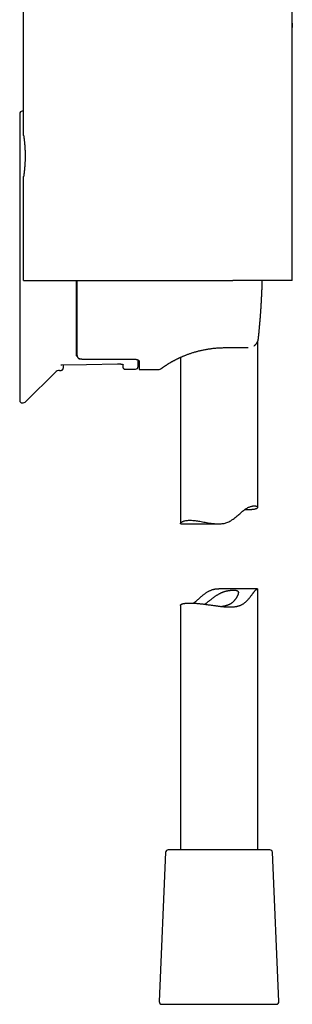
# Model space of a CAD drawing. Header units: millimetres. Extents: x 8 to 676, y 12 to 869.
# Tile 56 of 75: x 522 to 575, y 499 to 690. Entities that reach past the tile are written whole.
import ezdxf

# ---------------------------------------------------------------- set-up
doc = ezdxf.new("R2010")
doc.units = ezdxf.units.MM

msp = doc.modelspace()

# ---------------------------------------------------------------- linework, layer by layer
at = {"color": 7, "linetype": 'Continuous', "lineweight": 30}
for p, q in [((523.03, 667.88), (523.03, 775.18)), ((575.18, 671.35), (575.21, 689.66)), ((575.18, 689.64), (575.21, 689.66)), ((575.21, 689.66), (575.21, 689.61)), ((522.28, 672.09), (522.28, 616.4)), ((523.03, 639.68), (523.03, 659.88)), ((549.11, 639.68), (563.68, 639.68)), ((568.49, 595.63), (568.49, 627.87)), ((562.18, 626.65), (566.52, 626.65)), ((566.52, 626.65), (566.61, 626.65)), ((545.48, 623.99), (545.48, 622.39)), ((553.49, 624.76), (553.49, 592.47)), ((523.48, 616.19), (529.2, 621.87)), ((530.03, 622.22), (530.26, 622.23)), ((542.8, 622.45), (544.79, 622.48)), ((545.48, 622.39), (549.22, 622.42)), ((553.54, 592.42), (560.88, 592.42)), ((568.43, 579.77), (561.09, 579.77)), ((568.49, 529.1), (568.49, 579.72)), ((553.49, 576.57), (553.49, 529.1)), ((550.62, 528.62), (549.36, 499.62)), ((553.54, 529.1), (551.12, 529.1)), ((570.86, 529.1), (553.54, 529.1)), ((572.61, 499.62), (571.36, 528.62)), ((549.86, 499.1), (572.11, 499.1))]:
    msp.add_line(p, q, dxfattribs=at)
at = {"color": 7, "linetype": 'Continuous', "lineweight": 30, "flags": 128}
for points in [[(569.3, 637.16), (569.3, 637.16), (569.3, 637.16), (569.3, 637.16)], [(530.46, 623.31), (535.23, 623.4), (541.29, 623.51)], [(553.54, 592.42), (553.52, 592.42), (553.5, 592.44), (553.49, 592.45), (553.49, 592.48), (553.49, 592.51), (553.51, 592.55), (553.54, 592.59), (553.57, 592.63), (553.62, 592.68), (553.67, 592.72), (553.74, 592.77), (553.82, 592.82), (553.9, 592.86), (554, 592.91), (554.11, 592.95), (554.23, 592.98), (554.36, 593.02), (554.51, 593.05), (554.67, 593.08), (554.85, 593.1), (555.03, 593.11), (555.23, 593.12), (555.44, 593.12), (555.67, 593.11), (555.9, 593.09), (556.11, 593.08), (556.33, 593.05), (556.55, 593.03), (556.78, 592.99), (557.02, 592.96), (557.26, 592.92), (557.51, 592.87), (557.76, 592.83), (558.03, 592.78), (558.3, 592.73), (558.58, 592.68), (558.86, 592.63), (559.15, 592.58), (559.44, 592.54), (559.74, 592.5), (560.04, 592.47), (560.23, 592.45), (560.42, 592.44), (560.61, 592.43), (560.8, 592.42), (561, 592.42), (561.19, 592.43), (561.39, 592.44), (561.58, 592.46), (561.77, 592.49), (561.96, 592.52), (562.15, 592.56), (562.33, 592.62), (562.52, 592.68), (562.7, 592.75), (562.88, 592.83), (563.06, 592.92), (563.28, 593.04), (563.5, 593.18), (563.71, 593.32), (563.92, 593.47), (564.12, 593.63), (564.32, 593.8), (564.51, 593.96), (564.7, 594.13), (564.85, 594.26), (565, 594.39), (565.14, 594.52), (565.29, 594.64), (565.43, 594.77), (565.57, 594.89), (565.72, 595), (565.86, 595.11), (566.01, 595.22), (566.15, 595.32), (566.3, 595.41), (566.45, 595.5), (566.59, 595.57), (566.72, 595.64), (566.85, 595.69), (566.98, 595.74), (567.11, 595.79), (567.23, 595.82), (567.35, 595.85), (567.46, 595.88), (567.57, 595.89), (567.67, 595.91), (567.76, 595.91), (567.85, 595.91), (567.94, 595.91), (568.02, 595.9), (568.09, 595.89), (568.16, 595.88), (568.23, 595.86), (568.29, 595.84), (568.34, 595.81), (568.39, 595.78), (568.43, 595.75), (568.45, 595.72), (568.47, 595.69), (568.48, 595.65), (568.49, 595.61), (568.47, 595.57), (568.45, 595.53), (568.42, 595.48), (568.37, 595.44), (568.31, 595.4), (568.23, 595.37), (568.14, 595.33), (568.07, 595.31), (567.99, 595.28), (567.91, 595.26), (567.82, 595.24), (567.72, 595.23), (567.61, 595.21), (567.5, 595.2), (567.38, 595.18), (567.38, 595.18)]]:
    msp.add_lwpolyline(points, dxfattribs=at)
at = {"color": 7, "linetype": 'Continuous', "lineweight": 30}
for centre, radius, start, end in [((522.78, 672.09), 0.5, 90, 180), ((522.78, 671.59), 1, 75.1889, 90), ((545.88, 623.99), 0.6, 158.1874, 180), ((530.05, 621.02), 1.2, 91, 134.8031), ((544.78, 622.98), 0.5, 271, 0), ((549.21, 623.42), 1, 270.4973, 306.1173), ((522.78, 616.4), 0.5, 180, 270), ((522.78, 616.9), 1, 270, 314.8031), ((551.12, 528.6), 0.5, 90, 177.5187), ((570.86, 528.6), 0.5, 2.4813, 90), ((549.86, 499.6), 0.5, 177.5187, 270), ((572.11, 499.6), 0.5, 270, 2.4813)]:
    msp.add_arc(centre, radius, start, end, dxfattribs=at)
msp.add_ellipse((413.35, 644.25), major_axis=(1318.49, 0), ratio=0.015117, start_param=4.804297, end_param=4.812019, dxfattribs=at)
for points, knots in [([(575.18, 639.68), (575.18, 641.2), (575.18, 644.51), (575.18, 649.6), (575.18, 654.96), (575.18, 660.31), (575.18, 665.66), (575.18, 671.02), (575.18, 684.4), (575.18, 705.81), (575.18, 726.72), (575.18, 739.11), (575.18, 742.96), (575.18, 746.82), (575.18, 750.68), (575.18, 754.29), (575.18, 756.63), (575.18, 757.68)], [0, 0, 0, 0, 0.0387713, 0.0841352, 0.1295015, 0.1748663, 0.2202315, 0.2655968, 0.3109621, 0.5604714, 0.8099803, 0.842654, 0.8753277, 0.9080013, 0.9406752, 0.9733472, 1, 1, 1, 1]), ([(575.21, 689.61), (575.21, 689.61), (575.21, 689.6), (575.21, 689.58), (575.21, 689.54), (575.21, 689.5), (575.2, 689.44), (575.2, 689.37), (575.2, 689.3), (575.19, 689.21), (575.19, 689.11), (575.19, 689.01), (575.18, 688.93), (575.18, 688.87), (575.18, 688.86)], [0, 0, 0, 0, 0.087502, 0.17508, 0.262658, 0.35016, 0.440211, 0.530347, 0.62048, 0.71053, 0.79771, 0.884969, 0.972228, 1, 1, 1, 1]), ([(523.03, 667.88), (523.03, 667.87), (523.03, 667.87), (523.04, 667.85), (523.04, 667.82), (523.05, 667.78), (523.05, 667.72), (523.06, 667.66), (523.08, 667.58), (523.09, 667.49), (523.1, 667.39), (523.12, 667.27), (523.13, 667.15), (523.15, 667.01), (523.16, 666.87), (523.18, 666.72), (523.2, 666.56), (523.22, 666.39), (523.23, 666.21), (523.25, 666.02), (523.26, 665.83), (523.28, 665.63), (523.29, 665.42), (523.3, 665.21), (523.31, 664.99), (523.32, 664.77), (523.33, 664.55), (523.33, 664.34), (523.33, 664.11), (523.33, 663.89), (523.33, 663.66), (523.33, 663.44), (523.33, 663.22), (523.32, 663), (523.31, 662.79), (523.3, 662.57), (523.29, 662.36), (523.28, 662.16), (523.26, 661.96), (523.25, 661.77), (523.23, 661.58), (523.22, 661.4), (523.2, 661.23), (523.18, 661.07), (523.17, 660.91), (523.15, 660.77), (523.14, 660.63), (523.12, 660.5), (523.1, 660.39), (523.09, 660.28), (523.08, 660.19), (523.07, 660.11), (523.06, 660.04), (523.05, 659.98), (523.04, 659.93), (523.04, 659.9), (523.03, 659.88), (523.03, 659.88), (523.03, 659.88)], [0, 0, 0, 0, 0.017501, 0.035015, 0.052516, 0.070528, 0.088556, 0.106568, 0.124068, 0.141581, 0.15908, 0.177081, 0.195097, 0.213098, 0.230719, 0.248354, 0.265976, 0.284104, 0.302246, 0.320374, 0.338076, 0.355792, 0.373494, 0.391718, 0.409958, 0.428181, 0.445748, 0.463329, 0.480895, 0.498981, 0.517081, 0.535167, 0.552594, 0.570034, 0.587461, 0.605391, 0.623335, 0.641264, 0.658765, 0.676279, 0.69378, 0.711779, 0.729793, 0.747792, 0.765464, 0.783149, 0.800821, 0.819005, 0.837205, 0.855389, 0.873065, 0.890755, 0.90843, 0.926629, 0.944844, 0.963043, 0.981489, 1, 1, 1, 1]), ([(523.03, 639.68), (523.03, 639.68), (523.04, 639.68), (523.06, 639.68), (523.09, 639.68), (523.14, 639.68), (523.19, 639.68), (523.26, 639.68), (523.32, 639.68), (523.4, 639.68), (523.49, 639.68), (523.58, 639.68), (523.7, 639.68), (523.83, 639.68), (523.99, 639.68), (524.16, 639.68), (524.35, 639.68), (524.55, 639.68), (524.76, 639.68), (524.97, 639.68), (525.2, 639.68), (525.44, 639.68), (525.68, 639.68), (525.92, 639.68), (526.15, 639.68), (526.38, 639.68), (526.63, 639.68), (526.88, 639.68), (527.16, 639.68), (527.48, 639.68), (527.83, 639.68), (528.2, 639.68), (528.57, 639.68), (528.96, 639.68), (529.34, 639.68), (529.73, 639.68), (530.12, 639.68), (530.53, 639.68), (530.92, 639.68), (531.3, 639.68), (531.67, 639.68), (532.03, 639.68), (532.41, 639.68), (532.78, 639.68), (533.2, 639.68), (533.66, 639.68), (534.16, 639.68), (534.67, 639.68), (535.19, 639.68), (535.71, 639.68), (536.22, 639.68), (536.72, 639.68), (537.23, 639.68), (537.75, 639.68), (538.28, 639.68), (538.8, 639.68), (539.34, 639.68), (539.88, 639.68), (540.42, 639.68), (540.98, 639.68), (541.55, 639.68), (542.14, 639.68), (542.73, 639.68), (543.32, 639.68), (543.89, 639.68), (544.43, 639.68), (544.94, 639.68), (545.45, 639.68), (545.97, 639.68), (546.49, 639.68), (547.01, 639.68), (547.53, 639.68), (548.06, 639.68), (548.58, 639.68), (548.93, 639.68), (549.11, 639.68)], [0, 0, 0, 0, 0.014458, 0.028922, 0.043387, 0.057851, 0.072309, 0.084452, 0.096597, 0.108741, 0.1207, 0.13266, 0.144618, 0.159816, 0.175019, 0.190224, 0.205428, 0.220625, 0.235084, 0.249548, 0.264014, 0.278478, 0.292936, 0.305082, 0.317229, 0.329375, 0.341333, 0.353292, 0.36525, 0.380466, 0.395689, 0.410914, 0.426136, 0.441353, 0.455655, 0.469962, 0.484271, 0.498579, 0.512881, 0.524897, 0.536914, 0.54893, 0.560757, 0.572585, 0.584412, 0.599478, 0.61455, 0.629625, 0.644698, 0.659764, 0.673778, 0.687798, 0.701819, 0.715839, 0.729854, 0.743868, 0.757889, 0.77191, 0.785931, 0.799945, 0.814707, 0.829474, 0.844244, 0.859012, 0.873773, 0.886327, 0.898885, 0.911444, 0.924002, 0.936556, 0.949242, 0.961932, 0.974624, 0.987314, 1, 1, 1, 1]), ([(533.28, 625.34), (533.28, 625.43), (533.28, 625.6), (533.28, 625.87), (533.28, 626.15), (533.28, 626.42), (533.28, 626.67), (533.28, 626.92), (533.28, 627.17), (533.28, 627.46), (533.28, 627.8), (533.28, 628.18), (533.28, 628.5), (533.28, 628.76), (533.28, 628.95), (533.28, 629.14), (533.28, 629.33), (533.28, 629.59), (533.28, 629.91), (533.28, 630.29), (533.28, 630.68), (533.28, 631.07), (533.28, 631.48), (533.28, 631.89), (533.28, 632.31), (533.28, 632.75), (533.28, 633.2), (533.28, 633.67), (533.28, 634.14), (533.28, 634.62), (533.28, 635.1), (533.28, 635.59), (533.28, 636.07), (533.28, 636.55), (533.28, 637.03), (533.28, 637.52), (533.28, 638.01), (533.28, 638.5), (533.28, 639), (533.28, 639.39), (533.28, 639.62), (533.28, 639.68)], [0, 0, 0, 0, 0.02868, 0.057324, 0.085948, 0.114571, 0.13707, 0.159587, 0.182131, 0.205597, 0.236875, 0.268126, 0.299374, 0.31411, 0.328853, 0.343605, 0.358368, 0.373144, 0.400609, 0.428037, 0.455442, 0.482841, 0.510249, 0.537681, 0.565152, 0.592972, 0.622131, 0.651263, 0.680387, 0.709521, 0.738684, 0.767893, 0.795762, 0.823592, 0.8514, 0.8792, 0.907009, 0.934843, 0.962719, 0.99025, 1, 1, 1, 1]), ([(533.38, 639.68), (533.38, 639.55), (533.38, 639.26), (533.38, 638.8), (533.38, 638.29), (533.38, 637.78), (533.38, 637.27), (533.38, 636.76), (533.38, 636.26), (533.38, 635.77), (533.38, 635.3), (533.38, 634.83), (533.38, 634.37), (533.38, 633.92), (533.38, 633.48), (533.38, 633.04), (533.38, 632.6), (533.38, 632.21), (533.38, 631.85), (533.38, 631.53), (533.38, 631.21), (533.38, 630.9), (533.38, 630.59), (533.38, 630.29), (533.38, 629.99), (533.38, 629.66), (533.38, 629.3), (533.38, 628.91), (533.38, 628.53), (533.38, 628.18), (533.38, 627.88), (533.38, 627.6), (533.38, 627.33), (533.38, 627.06), (533.38, 626.78), (533.38, 626.5), (533.38, 626.23), (533.38, 625.97), (533.38, 625.71), (533.38, 625.55), (533.38, 625.47)], [0, 0, 0, 0, 0.0207514, 0.0488109, 0.0782219, 0.1076061, 0.1369819, 0.1663677, 0.1957821, 0.2252433, 0.2533527, 0.2814231, 0.3094706, 0.3375111, 0.3655608, 0.3936357, 0.4217518, 0.4495226, 0.4712678, 0.4929962, 0.514715, 0.5364319, 0.5581542, 0.5798894, 0.6016449, 0.6234283, 0.6535874, 0.683706, 0.7138039, 0.7439008, 0.767561, 0.7912424, 0.8149548, 0.8377301, 0.8647811, 0.8918106, 0.9188329, 0.9458623, 0.9729132, 1, 1, 1, 1]), ([(575.18, 639.68), (575.18, 639.68), (575.18, 639.68), (575.18, 639.68), (575.17, 639.68), (575.15, 639.68), (575.13, 639.68), (575.09, 639.68), (575.04, 639.68), (574.98, 639.68), (574.92, 639.68), (574.85, 639.68), (574.76, 639.68), (574.67, 639.68), (574.57, 639.68), (574.45, 639.68), (574.33, 639.68), (574.2, 639.68), (574.06, 639.68), (573.91, 639.68), (573.75, 639.68), (573.57, 639.68), (573.39, 639.68), (573.2, 639.68), (573, 639.68), (572.79, 639.68), (572.58, 639.68), (572.35, 639.68), (572.13, 639.68), (571.89, 639.68), (571.64, 639.68), (571.38, 639.68), (571.12, 639.68), (570.84, 639.68), (570.57, 639.68), (570.29, 639.68), (570.01, 639.68), (569.72, 639.68), (569.43, 639.68), (569.13, 639.68), (568.82, 639.68), (568.5, 639.68), (568.19, 639.68), (567.87, 639.68), (567.53, 639.68), (567.17, 639.68), (566.79, 639.68), (566.4, 639.68), (566.02, 639.68), (565.64, 639.68), (565.25, 639.68), (564.85, 639.68), (564.46, 639.68), (564.07, 639.68), (563.81, 639.68), (563.68, 639.68)], [0, 0, 0, 0, 0.0199666, 0.0417219, 0.0634744, 0.0852241, 0.1070364, 0.128848, 0.1506251, 0.1724015, 0.1904395, 0.2084919, 0.2265476, 0.2445973, 0.2626332, 0.2799878, 0.2973569, 0.3147305, 0.3320992, 0.3494535, 0.3673143, 0.3851909, 0.4030729, 0.4209497, 0.4388107, 0.4561651, 0.4735338, 0.4909073, 0.508276, 0.5256305, 0.5434861, 0.5613573, 0.5792338, 0.5971049, 0.6149603, 0.6323441, 0.6497424, 0.6671457, 0.6845442, 0.701928, 0.719814, 0.7377149, 0.7556214, 0.7735238, 0.7914112, 0.8120807, 0.8327655, 0.8534594, 0.8741518, 0.8948278, 0.9158563, 0.9368881, 0.9579253, 0.9789649, 1, 1, 1, 1]), ([(569.3, 637.16), (569.31, 637.46), (569.34, 638.04), (569.37, 638.87), (569.39, 639.42), (569.39, 639.68)], [0, 0, 0, 0, 0.3482918, 0.6957379, 1, 1, 1, 1]), ([(568.64, 628.45), (568.66, 628.7), (568.71, 629.21), (568.79, 629.96), (568.85, 630.7), (568.92, 631.43), (568.98, 632.15), (569.03, 632.85), (569.09, 633.57), (569.14, 634.3), (569.18, 635.03), (569.22, 635.76), (569.26, 636.47), (569.29, 636.93), (569.3, 637.16)], [0, 0, 0, 0, 0.087836, 0.17431, 0.25942, 0.343167, 0.42555, 0.506571, 0.58623, 0.67228, 0.756682, 0.839436, 0.920542, 1, 1, 1, 1]), ([(567.74, 626.98), (567.75, 626.99), (567.78, 627.01), (567.84, 627.05), (567.91, 627.1), (567.97, 627.16), (568.04, 627.22), (568.1, 627.28), (568.17, 627.36), (568.23, 627.44), (568.3, 627.53), (568.36, 627.62), (568.42, 627.73), (568.48, 627.85), (568.53, 627.98), (568.58, 628.13), (568.62, 628.28), (568.63, 628.39), (568.64, 628.44)], [0, 0, 0, 0, 0.0175282, 0.0679343, 0.117599, 0.1665233, 0.2147398, 0.2648104, 0.3211734, 0.3839285, 0.4440931, 0.5091584, 0.5791212, 0.6540597, 0.7339501, 0.8186792, 0.9078236, 1, 1, 1, 1]), ([(568.49, 627.87), (568.5, 627.91), (568.54, 627.99), (568.58, 628.13), (568.62, 628.28), (568.63, 628.39), (568.64, 628.44)], [0, 0, 0, 0, 0.202932, 0.456776, 0.723847, 1, 1, 1, 1]), ([(533.38, 625.47), (533.38, 625.43), (533.38, 625.35), (533.39, 625.23), (533.41, 625.13), (533.43, 625.04), (533.45, 624.96), (533.47, 624.9), (533.49, 624.87), (533.5, 624.85), (533.5, 624.83), (533.51, 624.81), (533.52, 624.8), (533.54, 624.76), (533.57, 624.71), (533.62, 624.65), (533.66, 624.59), (533.71, 624.55), (533.77, 624.51), (533.82, 624.48), (533.86, 624.46), (533.88, 624.46)], [0, 0, 0, 0, 0.1054812, 0.2020727, 0.2897865, 0.3686386, 0.4386516, 0.4998578, 0.5172731, 0.5344317, 0.5513347, 0.5679836, 0.5843795, 0.6005238, 0.6732737, 0.7336767, 0.789941, 0.8490913, 0.9034954, 0.9536055, 1, 1, 1, 1]), ([(549.89, 622.68), (549.89, 622.68), (549.9, 622.68), (549.92, 622.7), (549.95, 622.72), (549.98, 622.74), (550.01, 622.76), (550.04, 622.79), (550.08, 622.81), (550.13, 622.85), (550.19, 622.89), (550.26, 622.94), (550.34, 622.99), (550.43, 623.06), (550.54, 623.12), (550.64, 623.2), (550.75, 623.27), (550.87, 623.34), (550.99, 623.42), (551.12, 623.5), (551.26, 623.59), (551.4, 623.67), (551.55, 623.76), (551.7, 623.85), (551.85, 623.93), (552, 624.02), (552.15, 624.1), (552.31, 624.18), (552.46, 624.26), (552.61, 624.34), (552.75, 624.41), (552.9, 624.49), (553.04, 624.55), (553.17, 624.62), (553.31, 624.68), (553.46, 624.75), (553.61, 624.82), (553.78, 624.89), (553.95, 624.97), (554.14, 625.05), (554.34, 625.13), (554.56, 625.22), (554.79, 625.31), (555.04, 625.4), (555.3, 625.49), (555.58, 625.58), (555.87, 625.68), (556.16, 625.77), (556.45, 625.85), (556.73, 625.93), (557.03, 626.01), (557.33, 626.08), (557.64, 626.16), (557.96, 626.22), (558.29, 626.29), (558.62, 626.35), (558.96, 626.4), (559.31, 626.45), (559.66, 626.5), (560.02, 626.54), (560.39, 626.58), (560.74, 626.6), (561.07, 626.62), (561.37, 626.63), (561.68, 626.64), (561.95, 626.65), (562.11, 626.65), (562.18, 626.65)], [0, 0, 0, 0, 0.0023003, 0.0144959, 0.0260929, 0.038163, 0.0495178, 0.0601603, 0.0705469, 0.0811529, 0.0973484, 0.1140487, 0.131268, 0.1490143, 0.1672399, 0.1859151, 0.2022251, 0.2188305, 0.2357508, 0.2530016, 0.2705865, 0.2876708, 0.3042648, 0.3203781, 0.3360183, 0.3514964, 0.3664631, 0.3808629, 0.3946966, 0.4079666, 0.4206755, 0.4328277, 0.4444108, 0.4554582, 0.4662177, 0.4775465, 0.4895234, 0.5019236, 0.5149632, 0.5286518, 0.5430015, 0.5583399, 0.57439, 0.591061, 0.6083295, 0.6262034, 0.6446764, 0.6635171, 0.6805573, 0.6978497, 0.7154068, 0.7332435, 0.7513761, 0.7694895, 0.7879182, 0.8065588, 0.8253675, 0.844704, 0.864242, 0.8839988, 0.9039915, 0.9242386, 0.9403386, 0.9566181, 0.973088, 0.9897597, 1, 1, 1, 1]), ([(566.61, 626.65), (566.61, 626.65), (566.62, 626.65), (566.63, 626.65), (566.63, 626.65)], [0, 0, 0, 0, 0.3099369, 1, 1, 1, 1]), ([(533.48, 624.89), (533.48, 624.89), (533.45, 624.91), (533.42, 624.95), (533.37, 625.01), (533.33, 625.09), (533.29, 625.2), (533.28, 625.29), (533.28, 625.34)], [0, 0, 0, 0, 0.0283716, 0.1626487, 0.3030956, 0.4498561, 0.7043307, 1, 1, 1, 1]), ([(534.36, 624.4), (534.33, 624.4), (534.28, 624.4), (534.21, 624.4), (534.13, 624.41), (534.05, 624.42), (533.96, 624.44), (533.91, 624.45), (533.88, 624.46)], [0, 0, 0, 0, 0.152034, 0.304069, 0.46067, 0.617275, 0.80763, 1, 1, 1, 1]), ([(541.29, 623.51), (541.32, 623.51), (541.39, 623.51), (541.48, 623.51), (541.57, 623.51), (541.65, 623.5), (541.72, 623.49), (541.78, 623.49), (541.84, 623.48), (541.89, 623.47), (541.93, 623.47), (541.97, 623.46), (542.01, 623.45), (542.06, 623.44), (542.11, 623.43), (542.15, 623.42), (542.19, 623.41), (542.23, 623.4), (542.26, 623.39), (542.29, 623.38), (542.31, 623.37), (542.33, 623.36), (542.35, 623.36), (542.37, 623.35), (542.38, 623.34), (542.38, 623.34), (542.39, 623.34), (542.39, 623.33), (542.39, 623.33), (542.39, 623.33)], [0, 0, 0, 0, 0.066026, 0.126528, 0.181825, 0.232133, 0.277596, 0.31831, 0.36099, 0.397005, 0.428192, 0.456193, 0.481016, 0.520261, 0.562533, 0.609092, 0.647546, 0.686587, 0.722387, 0.755304, 0.78359, 0.814967, 0.849136, 0.879516, 0.903233, 0.923868, 0.952619, 0.987018, 1, 1, 1, 1]), ([(544.49, 624.41), (544.53, 624.41), (544.6, 624.41), (544.7, 624.4), (544.8, 624.39), (544.9, 624.38), (544.99, 624.35), (545.08, 624.33), (545.16, 624.3), (545.23, 624.27), (545.29, 624.23), (545.35, 624.19), (545.4, 624.15), (545.44, 624.11), (545.46, 624.07), (545.47, 624.03), (545.48, 624), (545.48, 623.99)], [0, 0, 0, 0, 0.064645, 0.12951, 0.194166, 0.258684, 0.323403, 0.387944, 0.455083, 0.522414, 0.589576, 0.662595, 0.735824, 0.808859, 0.87253, 0.936328, 1, 1, 1, 1]), ([(545.28, 622.98), (545.28, 622.98), (545.28, 622.98), (545.28, 623), (545.28, 623.03), (545.28, 623.08), (545.28, 623.14), (545.28, 623.2), (545.28, 623.29), (545.28, 623.38), (545.28, 623.48), (545.28, 623.6), (545.28, 623.73), (545.28, 623.87), (545.28, 624.02), (545.28, 624.14), (545.28, 624.22), (545.28, 624.24)], [0, 0, 0, 0, 0.0709445, 0.1417577, 0.2124819, 0.2831595, 0.3538333, 0.4232824, 0.4928091, 0.5624536, 0.6308552, 0.7004959, 0.7700526, 0.8395657, 0.9090755, 0.9786227, 1, 1, 1, 1]), ([(530.26, 622.23), (530.29, 622.23), (530.33, 622.24), (530.4, 622.25), (530.45, 622.27), (530.5, 622.3), (530.54, 622.32), (530.57, 622.35), (530.6, 622.37), (530.63, 622.4), (530.66, 622.43), (530.68, 622.47), (530.71, 622.51), (530.73, 622.56), (530.74, 622.61), (530.75, 622.66), (530.75, 622.7), (530.76, 622.72)], [0, 0, 0, 0, 0.0917367, 0.1782151, 0.2577986, 0.3292005, 0.391498, 0.4440954, 0.4909861, 0.5378526, 0.6001358, 0.6619421, 0.72558, 0.7834037, 0.8505197, 0.9258484, 1, 1, 1, 1]), ([(530.28, 623.34), (530.29, 623.33), (530.31, 623.33), (530.34, 623.32), (530.37, 623.32), (530.41, 623.31), (530.44, 623.31), (530.45, 623.31), (530.46, 623.31)], [0, 0, 0, 0, 0.128509, 0.284923, 0.470176, 0.685278, 0.931256, 1, 1, 1, 1]), ([(530.76, 622.72), (530.76, 622.72), (530.76, 622.72), (530.76, 622.74), (530.76, 622.77), (530.76, 622.81), (530.76, 622.87), (530.76, 622.93), (530.76, 623.01), (530.76, 623.11), (530.76, 623.21), (530.77, 623.29), (530.77, 623.32)], [0, 0, 0, 0, 0.100595, 0.201059, 0.301448, 0.401819, 0.502229, 0.602735, 0.702507, 0.811822, 0.921046, 1, 1, 1, 1]), ([(542.29, 623.38), (542.29, 623.38), (542.29, 623.34), (542.29, 623.28), (542.29, 623.19), (542.29, 623.12), (542.29, 623.06), (542.29, 623), (542.29, 622.97), (542.29, 622.94), (542.29, 622.94), (542.29, 622.94)], [0, 0, 0, 0, 0.012003, 0.125418, 0.238686, 0.351868, 0.465026, 0.598442, 0.732011, 0.865833, 1, 1, 1, 1]), ([(542.29, 622.94), (542.3, 622.92), (542.3, 622.88), (542.31, 622.83), (542.32, 622.79), (542.33, 622.75), (542.36, 622.7), (542.39, 622.66), (542.42, 622.62), (542.44, 622.59), (542.48, 622.56), (542.53, 622.52), (542.59, 622.49), (542.65, 622.47), (542.73, 622.45), (542.78, 622.45), (542.8, 622.45)], [0, 0, 0, 0, 0.07625, 0.141087, 0.192864, 0.232729, 0.31173, 0.393767, 0.438787, 0.493546, 0.558078, 0.631981, 0.714502, 0.804472, 0.900294, 1, 1, 1, 1]), ([(549.8, 622.61), (549.8, 622.61), (549.8, 622.61), (549.82, 622.63), (549.85, 622.65), (549.88, 622.67), (549.89, 622.68)], [0, 0, 0, 0, 0.255447, 0.510681, 0.766001, 1, 1, 1, 1]), ([(550.84, 623.32), (550.84, 623.32), (550.84, 623.32), (550.85, 623.33), (550.85, 623.33)], [0, 0, 0, 0, 0.819409, 1, 1, 1, 1]), ([(567.38, 595.18), (567.32, 595.18), (567.22, 595.17), (567.04, 595.16), (566.86, 595.16), (566.67, 595.15), (566.46, 595.15), (566.25, 595.16), (566.07, 595.17), (565.97, 595.17), (565.94, 595.17)], [0, 0, 0, 0, 0.134193, 0.268386, 0.403519, 0.538653, 0.676758, 0.814864, 0.953998, 1, 1, 1, 1]), ([(554.6, 577.01), (554.65, 577.01), (554.76, 577.02), (554.93, 577.03), (555.11, 577.04), (555.31, 577.04), (555.51, 577.04), (555.73, 577.03), (555.95, 577.02), (556.18, 577.01), (556.42, 577), (556.66, 576.98), (556.91, 576.95), (557.17, 576.93), (557.44, 576.9), (557.71, 576.87), (557.99, 576.84), (558.27, 576.8), (558.56, 576.76), (558.85, 576.72), (559.14, 576.68), (559.44, 576.64), (559.74, 576.6), (560.05, 576.55), (560.36, 576.51), (560.67, 576.47), (560.99, 576.43), (561.3, 576.39), (561.62, 576.36), (561.93, 576.33), (562.25, 576.3), (562.54, 576.29), (562.78, 576.28), (563, 576.28), (563.21, 576.28), (563.41, 576.28), (563.62, 576.3), (563.82, 576.31), (564.02, 576.33), (564.22, 576.36), (564.41, 576.4), (564.61, 576.44), (564.79, 576.49), (564.97, 576.55), (565.15, 576.62), (565.32, 576.69), (565.48, 576.77), (565.64, 576.86), (565.8, 576.96), (565.95, 577.07), (566.1, 577.19), (566.25, 577.32), (566.39, 577.46), (566.55, 577.63), (566.73, 577.83), (566.92, 578.06), (567.1, 578.29), (567.26, 578.5), (567.39, 578.67), (567.49, 578.82), (567.59, 578.95), (567.67, 579.06), (567.75, 579.16), (567.82, 579.25), (567.89, 579.33), (567.95, 579.41), (568.02, 579.49), (568.08, 579.55), (568.14, 579.61), (568.2, 579.65), (568.25, 579.69), (568.29, 579.72), (568.33, 579.74), (568.37, 579.76), (568.4, 579.77), (568.43, 579.77), (568.45, 579.77), (568.47, 579.76), (568.49, 579.74), (568.49, 579.72), (568.49, 579.72)], [0, 0, 0, 0, 0.0147325, 0.0294649, 0.0443006, 0.0591362, 0.0742982, 0.0894602, 0.1047351, 0.1200099, 0.1347422, 0.1494746, 0.1643082, 0.1791418, 0.1942895, 0.2094372, 0.2246909, 0.2399447, 0.2549135, 0.2698823, 0.2849491, 0.3000159, 0.315387, 0.3307581, 0.3462338, 0.3617095, 0.3771975, 0.3926853, 0.4082885, 0.4238914, 0.4398877, 0.4558835, 0.4666532, 0.4774259, 0.4881952, 0.4988072, 0.509419, 0.5200927, 0.5307663, 0.5416521, 0.5525378, 0.5635069, 0.574476, 0.5850923, 0.5957085, 0.6064123, 0.6171162, 0.6280948, 0.6390735, 0.6501435, 0.6612142, 0.673512, 0.6858148, 0.6981152, 0.7167098, 0.7353054, 0.7541331, 0.77296, 0.785586, 0.7982143, 0.8108382, 0.8202135, 0.8295885, 0.8390107, 0.8484326, 0.8580515, 0.8676699, 0.8773857, 0.8871013, 0.8964851, 0.9058692, 0.9153421, 0.9248153, 0.9345307, 0.9442465, 0.9540297, 0.9638132, 0.9768262, 0.9898398, 1, 1, 1, 1]), ([(561.09, 579.77), (561.05, 579.77), (560.95, 579.77), (560.78, 579.76), (560.58, 579.75), (560.39, 579.73), (560.2, 579.71), (560.01, 579.67), (559.82, 579.63), (559.64, 579.58), (559.45, 579.52), (559.27, 579.44), (559.09, 579.37), (558.9, 579.27), (558.69, 579.15), (558.47, 579.02), (558.26, 578.87), (558.05, 578.72), (557.85, 578.56), (557.65, 578.4), (557.46, 578.23), (557.28, 578.08), (557.12, 577.93), (556.98, 577.8), (556.83, 577.68), (556.69, 577.55), (556.54, 577.43), (556.4, 577.3), (556.26, 577.19), (556.14, 577.09), (556.06, 577.04), (556.03, 577.02)], [0, 0, 0, 0, 0.018967, 0.04998, 0.081205, 0.11243, 0.142855, 0.173279, 0.203995, 0.23471, 0.266404, 0.298099, 0.330123, 0.362149, 0.40452, 0.446895, 0.489624, 0.532355, 0.575762, 0.619171, 0.662702, 0.706234, 0.740369, 0.774505, 0.808694, 0.842882, 0.877196, 0.911537, 0.945608, 0.979723, 1, 1, 1, 1]), ([(558.19, 576.81), (558.21, 576.82), (558.26, 576.85), (558.34, 576.91), (558.43, 576.97), (558.53, 577.04), (558.64, 577.12), (558.76, 577.22), (558.9, 577.33), (559.05, 577.45), (559.19, 577.56), (559.35, 577.69), (559.5, 577.81), (559.66, 577.93), (559.82, 578.06), (559.99, 578.18), (560.16, 578.31), (560.33, 578.43), (560.51, 578.54), (560.7, 578.66), (560.89, 578.77), (561.09, 578.88), (561.26, 578.96), (561.42, 579.03), (561.54, 579.09), (561.67, 579.14), (561.8, 579.19), (561.93, 579.23), (562.07, 579.28), (562.2, 579.32), (562.33, 579.35), (562.45, 579.38), (562.58, 579.41), (562.7, 579.44), (562.83, 579.46), (562.95, 579.48), (563.07, 579.5), (563.19, 579.51), (563.3, 579.52), (563.41, 579.53), (563.51, 579.54), (563.62, 579.54), (563.71, 579.55), (563.81, 579.55), (563.9, 579.55), (563.99, 579.54), (564.07, 579.54), (564.15, 579.53), (564.23, 579.52), (564.3, 579.51), (564.37, 579.5), (564.43, 579.48), (564.48, 579.46), (564.53, 579.43), (564.58, 579.41), (564.62, 579.38), (564.65, 579.34), (564.68, 579.31), (564.7, 579.27), (564.72, 579.22), (564.73, 579.18), (564.74, 579.12), (564.74, 579.07), (564.73, 579.01), (564.73, 578.95), (564.72, 578.89), (564.7, 578.83), (564.68, 578.76), (564.66, 578.69), (564.64, 578.62), (564.6, 578.53), (564.55, 578.42), (564.49, 578.3), (564.42, 578.17), (564.35, 578.04), (564.26, 577.91), (564.17, 577.78), (564.07, 577.64), (563.97, 577.52), (563.87, 577.42), (563.78, 577.33), (563.69, 577.24), (563.59, 577.15), (563.49, 577.07), (563.38, 576.99), (563.26, 576.91), (563.14, 576.84), (563.02, 576.78), (562.89, 576.72), (562.76, 576.66), (562.62, 576.61), (562.47, 576.56), (562.32, 576.51), (562.16, 576.47), (562.01, 576.44), (561.87, 576.41), (561.74, 576.39), (561.63, 576.37), (561.57, 576.37), (561.56, 576.37)], [0, 0, 0, 0, 0.006307, 0.015295, 0.024282, 0.033325, 0.042368, 0.055282, 0.068196, 0.081213, 0.09423, 0.107507, 0.120785, 0.134136, 0.147488, 0.161006, 0.174523, 0.188133, 0.201743, 0.21571, 0.229676, 0.243808, 0.257939, 0.266732, 0.275526, 0.284376, 0.293227, 0.302266, 0.311305, 0.320414, 0.329522, 0.338317, 0.347112, 0.355971, 0.364829, 0.373882, 0.382934, 0.392052, 0.40117, 0.409964, 0.418758, 0.427608, 0.436458, 0.445486, 0.454514, 0.463602, 0.472691, 0.481834, 0.490978, 0.500186, 0.509394, 0.518812, 0.528229, 0.537722, 0.547215, 0.556127, 0.565038, 0.574016, 0.582994, 0.592181, 0.601367, 0.610623, 0.61988, 0.628579, 0.637278, 0.646027, 0.654776, 0.663665, 0.672554, 0.681483, 0.690413, 0.704346, 0.718281, 0.732321, 0.746362, 0.760694, 0.775026, 0.789451, 0.803875, 0.814107, 0.824338, 0.834618, 0.844897, 0.855359, 0.865821, 0.876366, 0.886911, 0.897151, 0.90739, 0.917724, 0.928058, 0.938703, 0.949348, 0.960105, 0.970862, 0.979649, 0.988436, 0.997283, 1, 1, 1, 1]), ([(553.49, 576.57), (553.49, 576.57), (553.49, 576.59), (553.5, 576.63), (553.52, 576.67), (553.56, 576.71), (553.6, 576.75), (553.67, 576.79), (553.74, 576.83), (553.82, 576.86), (553.9, 576.89), (553.98, 576.91), (554.06, 576.93), (554.16, 576.95), (554.26, 576.97), (554.36, 576.98), (554.47, 577), (554.56, 577), (554.6, 577.01)], [0, 0, 0, 0, 0.029192, 0.102498, 0.176276, 0.250054, 0.325323, 0.400592, 0.476386, 0.55218, 0.607598, 0.663016, 0.71865, 0.774285, 0.830597, 0.886908, 0.943454, 1, 1, 1, 1])]:
    msp.add_open_spline(points, degree=3, knots=knots, dxfattribs=at)

doc.saveas('drawing.dxf')
